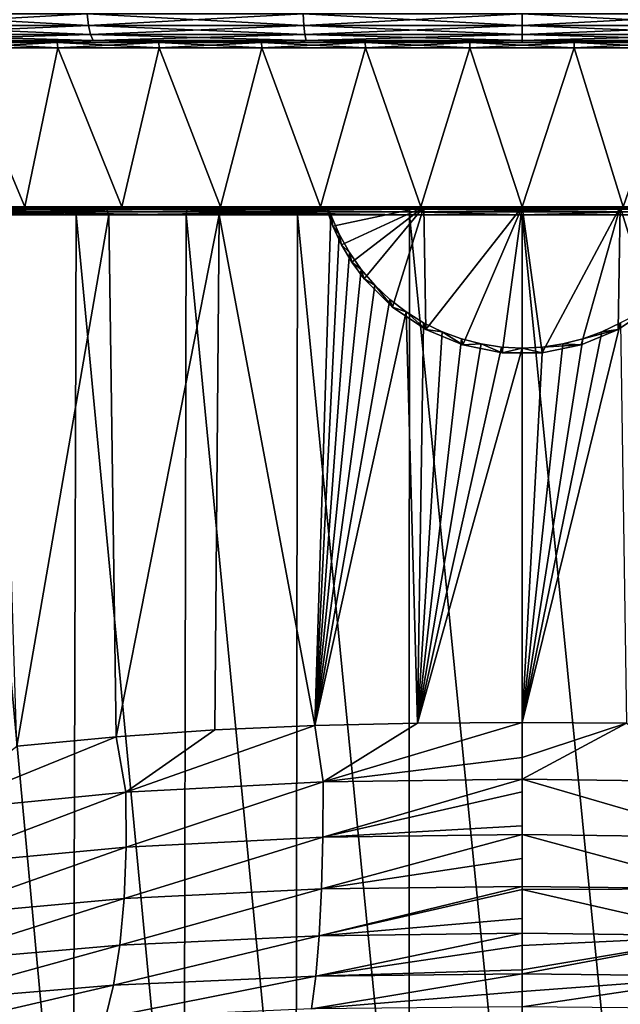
# Model space of a CAD drawing. Header units: metres. Extents: x -136 to 36, y -263 to -20.
# Tile 70 of 99: x -6 to 1, y -67 to -55. Entities that reach past the tile are written whole.
import ezdxf

# ---------------------------------------------------------------- set-up
doc = ezdxf.new("R2010")
doc.units = ezdxf.units.M
doc.layers.add('solid_11_382_034_XXX', color=7, linetype='CONTINUOUS')

msp = doc.modelspace()

# ---------------------------------------------------------------- linework, layer by layer
at = {"layer": 'solid_11_382_034_XXX'}
for points in [[(-7.858143, -55.15406, -21.590071), (-5.298555, -55.15406, -22.356361), (-7.833867, -55.29364, -21.523371)], [(-7.858143, -55.15406, 21.590071), (-7.833867, -55.29364, 21.523371), (-5.282186, -55.29364, 22.287294)], [(-5.298555, -55.15406, 22.356361), (-7.858143, -55.15406, 21.590071), (-5.282186, -55.29364, 22.287294)], [(-5.298555, -55.15406, -22.356361), (-5.282186, -55.29364, -22.287294), (-7.833867, -55.29364, -21.523371)], [(-5.298555, -55.15406, -22.356361), (-2.667313, -55.15406, -22.82032), (-5.282186, -55.29364, -22.287294)], [(-5.298555, -55.15406, 22.356361), (-5.282186, -55.29364, 22.287294), (-2.659073, -55.29364, 22.749819)], [(-2.667313, -55.15406, 22.82032), (-5.298555, -55.15406, 22.356361), (-2.659073, -55.29364, 22.749819)], [(-2.667313, -55.15406, -22.82032), (-2.659073, -55.29364, -22.749819), (-5.282186, -55.29364, -22.287294)], [(-2.667313, -55.15406, -22.82032), (0, -55.15406, -22.975674), (-2.659073, -55.29364, -22.749819)], [(-2.667313, -55.15406, 22.82032), (-2.659073, -55.29364, 22.749819), (0, -55.29364, 22.904694)], [(0, -55.15406, 22.975674), (-2.667313, -55.15406, 22.82032), (0, -55.29364, 22.904694)], [(0, -55.15406, -22.975674), (0, -55.29364, -22.904694), (-2.659073, -55.29364, -22.749819)], [(2.667313, -55.15406, -22.82032), (0, -55.29364, -22.904694), (0, -55.15406, -22.975674)], [(2.667313, -55.15406, -22.82032), (2.659073, -55.29364, -22.749819), (0, -55.29364, -22.904694)], [(2.659073, -55.29364, 22.749819), (0, -55.15406, 22.975674), (0, -55.29364, 22.904694)], [(2.667313, -55.15406, 22.82032), (0, -55.15406, 22.975674), (2.659073, -55.29364, 22.749819)], [(-7.833867, -55.29364, -21.523371), (-5.282186, -55.29364, -22.287294), (-7.796014, -55.404415, -21.419373)], [(-7.833867, -55.29364, 21.523371), (-7.796014, -55.404415, 21.419373), (-5.256663, -55.404415, 22.179604)], [(-5.282186, -55.29364, 22.287294), (-7.833867, -55.29364, 21.523371), (-5.256663, -55.404415, 22.179604)], [(-5.282186, -55.29364, -22.287294), (-5.256663, -55.404415, -22.179604), (-7.796014, -55.404415, -21.419373)], [(-5.282186, -55.29364, -22.287294), (-2.659073, -55.29364, -22.749819), (-5.256663, -55.404415, -22.179604)], [(-5.282186, -55.29364, 22.287294), (-5.256663, -55.404415, 22.179604), (-2.646224, -55.404415, 22.639894)], [(-2.659073, -55.29364, 22.749819), (-5.282186, -55.29364, 22.287294), (-2.646224, -55.404415, 22.639894)], [(-2.659073, -55.29364, -22.749819), (-2.646224, -55.404415, -22.639894), (-5.256663, -55.404415, -22.179604)], [(-2.659073, -55.29364, -22.749819), (0, -55.29364, -22.904694), (-2.646224, -55.404415, -22.639894)], [(-2.659073, -55.29364, 22.749819), (-2.646224, -55.404415, 22.639894), (0, -55.404415, 22.79402)], [(0, -55.29364, 22.904694), (-2.659073, -55.29364, 22.749819), (0, -55.404415, 22.79402)], [(0, -55.29364, -22.904694), (0, -55.404415, -22.79402), (-2.646224, -55.404415, -22.639894)], [(2.659073, -55.29364, -22.749819), (0, -55.404415, -22.79402), (0, -55.29364, -22.904694)], [(2.659073, -55.29364, -22.749819), (2.646224, -55.404415, -22.639894), (0, -55.404415, -22.79402)], [(2.646224, -55.404415, 22.639894), (0, -55.29364, 22.904694), (0, -55.404415, 22.79402)], [(2.659073, -55.29364, 22.749819), (0, -55.29364, 22.904694), (2.646224, -55.404415, 22.639894)], [(-7.796014, -55.404415, -21.419373), (-5.256663, -55.404415, -22.179604), (-7.748298, -55.475529, -21.288275)], [(-7.796014, -55.404415, 21.419373), (-7.748298, -55.475529, 21.288275), (-5.224489, -55.475529, 22.043854)], [(-5.256663, -55.404415, 22.179604), (-7.796014, -55.404415, 21.419373), (-5.224489, -55.475529, 22.043854)], [(-5.256663, -55.404415, -22.179604), (-5.224489, -55.475529, -22.043854), (-7.748298, -55.475529, -21.288275)], [(-5.256663, -55.404415, -22.179604), (-2.646224, -55.404415, -22.639894), (-5.224489, -55.475529, -22.043854)], [(-5.256663, -55.404415, 22.179604), (-5.224489, -55.475529, 22.043854), (-2.630028, -55.475529, 22.501328)], [(-2.646224, -55.404415, 22.639894), (-5.256663, -55.404415, 22.179604), (-2.630028, -55.475529, 22.501328)], [(-2.646224, -55.404415, -22.639894), (-2.630028, -55.475529, -22.501328), (-5.224489, -55.475529, -22.043854)], [(-2.646224, -55.404415, -22.639894), (0, -55.404415, -22.79402), (-2.630028, -55.475529, -22.501328)], [(-2.646224, -55.404415, 22.639894), (-2.630028, -55.475529, 22.501328), (0, -55.475529, 22.654509)], [(0, -55.404415, 22.79402), (-2.646224, -55.404415, 22.639894), (0, -55.475529, 22.654509)], [(0, -55.404415, -22.79402), (0, -55.475529, -22.654509), (-2.630028, -55.475529, -22.501328)], [(2.646224, -55.404415, -22.639894), (0, -55.475529, -22.654509), (0, -55.404415, -22.79402)], [(2.646224, -55.404415, -22.639894), (2.630028, -55.475529, -22.501328), (0, -55.475529, -22.654509)], [(2.630028, -55.475529, 22.501328), (0, -55.404415, 22.79402), (0, -55.475529, 22.654509)], [(2.646224, -55.404415, 22.639894), (0, -55.404415, 22.79402), (2.630028, -55.475529, 22.501328)], [(-7.748298, -55.475529, -21.288275), (-5.224489, -55.475529, -22.043854), (-6.693785, -55.5, -21.48123)], [(-7.748298, -55.475529, 21.288275), (-6.693785, -55.5, 21.48123), (-5.384568, -55.5, 21.846199)], [(-5.224489, -55.475529, 22.043854), (-7.748298, -55.475529, 21.288275), (-5.384568, -55.5, 21.846199)], [(-5.662873, -55.5, -19.902939), (-6.877377, -55.5, -19.516577), (-6.693785, -55.5, -21.48123)], [(-6.869642, -55.566582, -19.494629), (-6.877377, -55.5, -19.516577), (-5.662873, -55.5, -19.902939)], [(-6.877376, -55.5, 19.516575), (-5.662875, -55.5, 19.902935), (-6.693785, -55.5, 21.48123)], [(-5.656506, -55.566582, 19.880552), (-5.662875, -55.5, 19.902935), (-6.877376, -55.5, 19.516575)], [(-5.656506, -55.566582, 19.880552), (-6.877376, -55.5, 19.516575), (-6.869642, -55.566582, 19.494627)], [(-6.869642, -55.566582, -19.494629), (-5.662873, -55.5, -19.902939), (-5.656506, -55.566582, -19.880556)], [(-5.224489, -55.475529, -22.043854), (-5.384568, -55.5, -21.846199), (-6.693785, -55.5, -21.48123)], [(-5.662873, -55.5, -19.902939), (-6.693785, -55.5, -21.48123), (-5.384568, -55.5, -21.846199)], [(-5.662875, -55.5, 19.902935), (-5.384568, -55.5, 21.846199), (-6.693785, -55.5, 21.48123)], [(-5.662875, -55.5, 19.902935), (-4.426892, -55.5, 20.213797), (-5.384568, -55.5, 21.846199)], [(-4.421912, -55.566582, 20.191067), (-4.426892, -55.5, 20.213797), (-5.662875, -55.5, 19.902935)], [(-4.421912, -55.566582, 20.191067), (-5.662875, -55.5, 19.902935), (-5.656506, -55.566582, 19.880552)], [(-4.42689, -55.5, -20.2138), (-5.662873, -55.5, -19.902939), (-5.384568, -55.5, -21.846199)], [(-5.656506, -55.566582, -19.880556), (-5.662873, -55.5, -19.902939), (-4.42689, -55.5, -20.2138)], [(-5.656506, -55.566582, -19.880556), (-4.42689, -55.5, -20.2138), (-4.421912, -55.566582, -20.191069)], [(-5.224489, -55.475529, -22.043854), (-4.055699, -55.5, -22.131454), (-5.384568, -55.5, -21.846199)], [(-5.224489, -55.475529, 22.043854), (-5.384568, -55.5, 21.846199), (-4.055699, -55.5, 22.131454)], [(-4.42689, -55.5, -20.2138), (-5.384568, -55.5, -21.846199), (-4.055699, -55.5, -22.131454)], [(-4.426892, -55.5, 20.213797), (-4.055699, -55.5, 22.131454), (-5.384568, -55.5, 21.846199)], [(-5.224489, -55.475529, -22.043854), (-2.630028, -55.475529, -22.501328), (-4.055699, -55.5, -22.131454)], [(-5.224489, -55.475529, 22.043854), (-4.055699, -55.5, 22.131454), (-2.712037, -55.5, 22.335955)], [(-2.630028, -55.475529, 22.501328), (-5.224489, -55.475529, 22.043854), (-2.712037, -55.5, 22.335955)], [(-4.426892, -55.5, 20.213797), (-3.174113, -55.5, 20.447981), (-4.055699, -55.5, 22.131454)], [(-3.170545, -55.566582, 20.424988), (-3.174113, -55.5, 20.447981), (-4.426892, -55.5, 20.213797)], [(-3.170545, -55.566582, 20.424988), (-4.426892, -55.5, 20.213797), (-4.421912, -55.566582, 20.191067)], [(-3.174113, -55.5, -20.447985), (-4.42689, -55.5, -20.2138), (-4.055699, -55.5, -22.131454)], [(-4.421912, -55.566582, -20.191069), (-4.42689, -55.5, -20.2138), (-3.174113, -55.5, -20.447985)], [(-4.421912, -55.566582, -20.191069), (-3.174113, -55.5, -20.447985), (-3.170545, -55.566582, -20.42499)], [(-2.630028, -55.475529, -22.501328), (-2.712037, -55.5, -22.335955), (-4.055699, -55.5, -22.131454)], [(-3.174113, -55.5, -20.447985), (-4.055699, -55.5, -22.131454), (-2.712037, -55.5, -22.335955)], [(-3.174113, -55.5, 20.447981), (-2.712037, -55.5, 22.335955), (-4.055699, -55.5, 22.131454)], [(-1.909297, -55.5, -20.604603), (-3.174113, -55.5, -20.447985), (-2.712037, -55.5, -22.335955)], [(-3.174113, -55.5, 20.447981), (-1.909298, -55.5, 20.604599), (-2.712037, -55.5, 22.335955)], [(-1.90715, -55.566582, 20.581429), (-1.909298, -55.5, 20.604599), (-3.174113, -55.5, 20.447981)], [(-1.90715, -55.566582, 20.581429), (-3.174113, -55.5, 20.447981), (-3.170545, -55.566582, 20.424988)], [(-3.170545, -55.566582, -20.42499), (-3.174113, -55.5, -20.447985), (-1.909297, -55.5, -20.604603)], [(-3.170545, -55.566582, -20.42499), (-1.909297, -55.5, -20.604603), (-1.90715, -55.566582, -20.581432)], [(-2.630028, -55.475529, -22.501328), (-1.358474, -55.5, -22.458952), (-2.712037, -55.5, -22.335955)], [(-2.630028, -55.475529, 22.501328), (-2.712037, -55.5, 22.335955), (-1.358474, -55.5, 22.458952)], [(-1.909297, -55.5, -20.604603), (-2.712037, -55.5, -22.335955), (-1.358474, -55.5, -22.458952)], [(-1.909298, -55.5, 20.604599), (-1.358474, -55.5, 22.458952), (-2.712037, -55.5, 22.335955)], [(-2.630028, -55.475529, -22.501328), (0, -55.475529, -22.654509), (-1.358474, -55.5, -22.458952)], [(-2.630028, -55.475529, 22.501328), (-1.358474, -55.5, 22.458952), (0, -55.5, 22.5)], [(0, -55.475529, 22.654509), (-2.630028, -55.475529, 22.501328), (0, -55.5, 22.5)], [(-1.909298, -55.5, 20.604599), (-0.637239, -55.5, 20.683058), (-1.358474, -55.5, 22.458952)], [(-0.636522, -55.566582, 20.6598), (-0.637239, -55.5, 20.683058), (-1.909298, -55.5, 20.604599)], [(-0.636522, -55.566582, 20.6598), (-1.909298, -55.5, 20.604599), (-1.90715, -55.566582, 20.581429)], [(-0.637238, -55.5, -20.683062), (-1.909297, -55.5, -20.604603), (-1.358474, -55.5, -22.458952)], [(-1.90715, -55.566582, -20.581432), (-1.909297, -55.5, -20.604603), (-0.637238, -55.5, -20.683062)], [(-1.90715, -55.566582, -20.581432), (-0.637238, -55.5, -20.683062), (-0.636522, -55.566582, -20.659801)], [(0, -55.475529, -22.654509), (0, -55.5, -22.5), (-1.358474, -55.5, -22.458952)], [(-0.637238, -55.5, -20.683062), (-1.358474, -55.5, -22.458952), (0, -55.5, -22.5)], [(-0.637239, -55.5, 20.683058), (0, -55.5, 22.5), (-1.358474, -55.5, 22.458952)], [(-0.637239, -55.5, 20.683058), (0.637238, -55.5, 20.683058), (0, -55.5, 22.5)], [(0.636522, -55.566582, 20.6598), (0.637238, -55.5, 20.683058), (-0.637239, -55.5, 20.683058)], [(0.636522, -55.566582, 20.6598), (-0.637239, -55.5, 20.683058), (-0.636522, -55.566582, 20.6598)], [(0.637239, -55.5, -20.683062), (-0.637238, -55.5, -20.683062), (0, -55.5, -22.5)], [(-0.636522, -55.566582, -20.659801), (-0.637238, -55.5, -20.683062), (0.637239, -55.5, -20.683062)], [(-0.636522, -55.566582, -20.659801), (0.637239, -55.5, -20.683062), (0.636522, -55.566582, -20.659801)], [(2.630028, -55.475529, -22.501328), (1.358474, -55.5, -22.458952), (0, -55.5, -22.5)], [(2.630028, -55.475529, -22.501328), (0, -55.5, -22.5), (0, -55.475529, -22.654509)], [(0, -55.475529, 22.654509), (0, -55.5, 22.5), (1.358474, -55.5, 22.458952)], [(2.630028, -55.475529, 22.501328), (0, -55.475529, 22.654509), (1.358474, -55.5, 22.458952)], [(0.637239, -55.5, -20.683062), (0, -55.5, -22.5), (1.358474, -55.5, -22.458952)], [(0.637238, -55.5, 20.683058), (1.358474, -55.5, 22.458952), (0, -55.5, 22.5)], [(1.90715, -55.566582, 20.581429), (0.637238, -55.5, 20.683058), (0.636522, -55.566582, 20.6598)], [(0.636522, -55.566582, -20.659801), (0.637239, -55.5, -20.683062), (1.909298, -55.5, -20.604603)], [(0.636522, -55.566582, -20.659801), (1.909298, -55.5, -20.604603), (1.90715, -55.566582, -20.581432)], [(0.637238, -55.5, 20.683058), (1.909297, -55.5, 20.604601), (1.358474, -55.5, 22.458952)], [(1.90715, -55.566582, 20.581429), (1.909297, -55.5, 20.604601), (0.637238, -55.5, 20.683058)], [(1.909298, -55.5, -20.604603), (0.637239, -55.5, -20.683062), (1.358474, -55.5, -22.458952)], [(-7.217604, -57.50309, 18.229582), (-6.058716, -57.50309, 18.646809), (-6.869642, -55.566582, 19.494627)], [(-6.058715, -57.50309, -18.646811), (-7.217603, -57.50309, -18.229586), (-6.869642, -55.566582, -19.494629)], [(-6.058715, -57.50309, -18.646811), (-6.869642, -55.566582, -19.494629), (-5.656506, -55.566582, -19.880556)], [(-6.058716, -57.50309, 18.646809), (-5.656506, -55.566582, 19.880552), (-6.869642, -55.566582, 19.494627)], [(-6.058716, -57.50309, 18.646809), (-4.875918, -57.50309, 18.990442), (-5.656506, -55.566582, 19.880552)], [(-4.875917, -57.50309, -18.990446), (-6.058715, -57.50309, -18.646811), (-5.656506, -55.566582, -19.880556)], [(-4.875917, -57.50309, -18.990446), (-5.656506, -55.566582, -19.880556), (-4.421912, -55.566582, -20.191069)], [(-4.875918, -57.50309, 18.990442), (-4.421912, -55.566582, 20.191067), (-5.656506, -55.566582, 19.880552)], [(-4.875918, -57.50309, 18.990442), (-3.673877, -57.50309, 19.25913), (-4.421912, -55.566582, 20.191067)], [(-3.673877, -57.50309, -19.259134), (-4.875917, -57.50309, -18.990446), (-4.421912, -55.566582, -20.191069)], [(-3.673877, -57.50309, -19.259134), (-4.421912, -55.566582, -20.191069), (-3.170545, -55.566582, -20.42499)], [(-3.673877, -57.50309, 19.25913), (-3.170545, -55.566582, 20.424988), (-4.421912, -55.566582, 20.191067)], [(-2.457335, -57.50309, -19.451815), (-3.673877, -57.50309, -19.259134), (-3.170545, -55.566582, -20.42499)], [(-3.673877, -57.50309, 19.25913), (-2.457336, -57.50309, 19.451811), (-3.170545, -55.566582, 20.424988)], [(-2.457335, -57.50309, -19.451815), (-3.170545, -55.566582, -20.42499), (-1.90715, -55.566582, -20.581432)], [(-2.457336, -57.50309, 19.451811), (-1.90715, -55.566582, 20.581429), (-3.170545, -55.566582, 20.424988)], [(-2.457336, -57.50309, 19.451811), (-1.231097, -57.50309, 19.567726), (-1.90715, -55.566582, 20.581429)], [(-1.231097, -57.50309, -19.567728), (-2.457335, -57.50309, -19.451815), (-1.90715, -55.566582, -20.581432)], [(-1.231097, -57.50309, -19.567728), (-1.90715, -55.566582, -20.581432), (-0.636522, -55.566582, -20.659801)], [(-1.231097, -57.50309, 19.567726), (-0.636522, -55.566582, 20.6598), (-1.90715, -55.566582, 20.581429)], [(-0.000001, -57.50309, -19.606417), (-1.231097, -57.50309, -19.567728), (-0.636522, -55.566582, -20.659801)], [(-1.231097, -57.50309, 19.567726), (0.000001, -57.50309, 19.606415), (-0.636522, -55.566582, 20.6598)], [(-0.000001, -57.50309, -19.606417), (-0.636522, -55.566582, -20.659801), (0.636522, -55.566582, -20.659801)], [(0.000001, -57.50309, 19.606415), (0.636522, -55.566582, 20.6598), (-0.636522, -55.566582, 20.6598)], [(1.231097, -57.50309, -19.567728), (-0.000001, -57.50309, -19.606417), (0.636522, -55.566582, -20.659801)], [(0.000001, -57.50309, 19.606415), (1.231097, -57.50309, 19.567726), (0.636522, -55.566582, 20.6598)], [(1.231097, -57.50309, -19.567728), (0.636522, -55.566582, -20.659801), (1.90715, -55.566582, -20.581432)], [(1.231097, -57.50309, 19.567726), (1.90715, -55.566582, 20.581429), (0.636522, -55.566582, 20.6598)], [(-7.688102, -57.5107, -21.579599), (-6.464601, -57.50309, -21.936682), (-5.11883, -57.50309, -22.288656)], [(-5.064873, -57.5107, -22.3402), (-7.688102, -57.5107, -21.579599), (-5.11883, -57.50309, -22.288656)], [(-7.68719, -57.532406, -21.614384), (-7.688102, -57.5107, -21.579599), (-5.064873, -57.5107, -22.3402)], [(-5.059313, -57.532406, -22.374746), (-7.68719, -57.532406, -21.614384), (-5.064873, -57.5107, -22.3402)], [(-5.059313, -57.532406, -22.374746), (-7.680817, -57.564892, -21.639648), (-7.68719, -57.532406, -21.614384)], [(-5.059313, -57.532406, -22.374746), (-5.049383, -57.564892, -22.39921), (-7.680817, -57.564892, -21.639648)], [(-7.680817, -57.564892, -21.639648), (-5.049383, -57.564892, -22.39921), (-7.66973, -57.603088, -21.651617)], [(-5.049383, -57.564892, -22.39921), (-6.364343, -57.603088, -22.070019), (-7.66973, -57.603088, -21.651617)], [(-6.849764, -57.50309, 21.883469), (-6.058716, -57.50309, 18.646809), (-7.217604, -57.50309, 18.229582)], [(-6.464601, -57.50309, -21.936682), (-7.217603, -57.50309, -18.229586), (-6.058715, -57.50309, -18.646811)], [(-6.849764, -57.50309, 21.883469), (-5.510389, -57.50309, 22.259045), (-6.058716, -57.50309, 18.646809)], [(-6.731644, -57.5107, 21.96018), (-5.510389, -57.50309, 22.259045), (-6.849764, -57.50309, 21.883469)], [(-6.75028, -57.564892, 22.011103), (-6.753975, -57.603088, 22.017899), (-5.432197, -57.603088, 22.381208)], [(-6.742446, -57.532406, 21.990829), (-6.75028, -57.564892, 22.011103), (-4.088866, -57.564892, 22.657831)], [(-6.75028, -57.564892, 22.011103), (-5.432197, -57.603088, 22.381208), (-4.091122, -57.603088, 22.665129)], [(-4.088866, -57.564892, 22.657831), (-6.75028, -57.564892, 22.011103), (-4.091122, -57.603088, 22.665129)], [(-6.742446, -57.532406, 21.990829), (-4.084103, -57.532406, 22.636662), (-6.731644, -57.5107, 21.96018)], [(-6.742446, -57.532406, 21.990829), (-4.088866, -57.564892, 22.657831), (-4.084103, -57.532406, 22.636662)], [(-6.731644, -57.5107, 21.96018), (-4.077545, -57.5107, 22.604851), (-5.510389, -57.50309, 22.259045)], [(-4.084103, -57.532406, 22.636662), (-4.077545, -57.5107, 22.604851), (-6.731644, -57.5107, 21.96018)], [(-5.11883, -57.50309, -22.288656), (-6.464601, -57.50309, -21.936682), (-6.058715, -57.50309, -18.646811)], [(-5.049383, -57.564892, -22.39921), (-5.03635, -57.603088, -22.40991), (-6.364343, -57.603088, -22.070019)], [(-5.510389, -57.50309, 22.259045), (-4.875918, -57.50309, 18.990442), (-6.058716, -57.50309, 18.646809)], [(-5.11883, -57.50309, -22.288656), (-6.058715, -57.50309, -18.646811), (-4.875917, -57.50309, -18.990446)], [(-5.510389, -57.50309, 22.259045), (-4.150683, -57.50309, 22.552605), (-4.875918, -57.50309, 18.990442)], [(-4.077545, -57.5107, 22.604851), (-4.150683, -57.50309, 22.552605), (-5.510389, -57.50309, 22.259045)], [(-3.75417, -57.50309, -22.558271), (-5.11883, -57.50309, -22.288656), (-4.875917, -57.50309, -18.990446)], [(-5.064873, -57.5107, -22.3402), (-5.11883, -57.50309, -22.288656), (-3.75417, -57.50309, -22.558271)], [(-5.064873, -57.5107, -22.3402), (-2.37568, -57.50309, -22.744532), (-2.37013, -57.51025, -22.782467)], [(-5.064873, -57.5107, -22.3402), (-3.75417, -57.50309, -22.558271), (-2.37568, -57.50309, -22.744532)], [(-5.064873, -57.5107, -22.3402), (-2.37013, -57.51025, -22.782467), (-2.369888, -57.510696, -22.783594)], [(-5.059313, -57.532406, -22.374746), (-5.064873, -57.5107, -22.3402), (-2.369888, -57.510696, -22.783594)], [(-5.059313, -57.532406, -22.374746), (-2.369888, -57.510696, -22.783594), (-2.360121, -57.531448, -22.816288)], [(-5.059313, -57.532406, -22.374746), (-2.360121, -57.531448, -22.816288), (-2.359708, -57.532398, -22.817301)], [(-5.059313, -57.532406, -22.374746), (-2.359708, -57.532398, -22.817301), (-5.049383, -57.564892, -22.39921)], [(-5.049383, -57.564892, -22.39921), (-2.359708, -57.532398, -22.817301), (-2.346565, -57.564209, -22.840166)], [(-5.049383, -57.564892, -22.39921), (-2.346565, -57.564209, -22.840166), (-2.34629, -57.564896, -22.840483)], [(-5.049383, -57.564892, -22.39921), (-2.34629, -57.564896, -22.840483), (-5.03635, -57.603088, -22.40991)], [(-2.34629, -57.564896, -22.840483), (-3.690467, -57.603088, -22.670084), (-5.03635, -57.603088, -22.40991)], [(-4.150683, -57.50309, 22.552605), (-3.673877, -57.50309, 19.25913), (-4.875918, -57.50309, 18.990442)], [(-3.75417, -57.50309, -22.558271), (-4.875917, -57.50309, -18.990446), (-3.673877, -57.50309, -19.259134)], [(-4.150683, -57.50309, 22.552605), (-2.775659, -57.50309, 22.763069), (-3.673877, -57.50309, 19.25913)], [(-4.077545, -57.5107, 22.604851), (-2.775659, -57.50309, 22.763069), (-4.150683, -57.50309, 22.552605)], [(-4.088866, -57.564892, 22.657831), (-4.091122, -57.603088, 22.665129), (-2.735515, -57.603088, 22.868654)], [(-4.084103, -57.532406, 22.636662), (-4.088866, -57.564892, 22.657831), (-1.369433, -57.564892, 22.983507)], [(-4.088866, -57.564892, 22.657831), (-2.735515, -57.603088, 22.868654), (-1.370191, -57.603088, 22.991058)], [(-1.369433, -57.564892, 22.983507), (-4.088866, -57.564892, 22.657831), (-1.370191, -57.603088, 22.991058)], [(-4.084103, -57.532406, 22.636662), (-1.367835, -57.532406, 22.961885), (-4.077545, -57.5107, 22.604851)], [(-4.084103, -57.532406, 22.636662), (-1.369433, -57.564892, 22.983507), (-1.367835, -57.532406, 22.961885)], [(-4.077545, -57.5107, 22.604851), (-1.365636, -57.5107, 22.929487), (-2.775659, -57.50309, 22.763069)], [(-1.367835, -57.532406, 22.961885), (-1.365636, -57.5107, 22.929487), (-4.077545, -57.5107, 22.604851)], [(-3.75417, -57.50309, -22.558271), (-3.673877, -57.50309, -19.259134), (-2.457335, -57.50309, -19.451815)], [(-3.75417, -57.50309, -22.558271), (-2.457335, -57.50309, -19.451815), (-2.389149, -57.50309, -22.580832)], [(-3.75417, -57.50309, -22.558271), (-2.389149, -57.50309, -22.580832), (-2.382498, -57.50309, -22.662931)], [(-3.75417, -57.50309, -22.558271), (-2.382498, -57.50309, -22.662931), (-2.37568, -57.50309, -22.744532)], [(-2.34629, -57.564896, -22.840483), (-2.331475, -57.603088, -22.849619), (-3.690467, -57.603088, -22.670084)], [(-2.775659, -57.50309, 22.763069), (-2.457336, -57.50309, 19.451811), (-3.673877, -57.50309, 19.25913)], [(-2.775659, -57.50309, 22.763069), (-1.390395, -57.50309, 22.88966), (-2.457336, -57.50309, 19.451811)], [(-1.365636, -57.5107, 22.929487), (-1.390395, -57.50309, 22.88966), (-2.775659, -57.50309, 22.763069)], [(-1.390395, -57.50309, 22.88966), (-1.231097, -57.50309, 19.567726), (-2.457336, -57.50309, 19.451811)], [(-2.389149, -57.50309, -22.580832), (-2.457335, -57.50309, -19.451815), (-1.231097, -57.50309, -19.567728)], [(-1.19623, -57.50309, -22.675207), (-2.389149, -57.50309, -22.580832), (-1.231097, -57.50309, -19.567728)], [(-2.305106, -57.740459, -22.589554), (-2.382498, -57.50309, -22.662931), (-2.389149, -57.50309, -22.580832)], [(-1.19623, -57.50309, -22.675207), (-2.305106, -57.740459, -22.589554), (-2.389149, -57.50309, -22.580832)], [(-2.305106, -57.740459, -22.589554), (-2.37568, -57.50309, -22.744532), (-2.382498, -57.50309, -22.662931)], [(-2.305106, -57.740459, -22.589554), (-2.37013, -57.51025, -22.782467), (-2.37568, -57.50309, -22.744532)], [(-2.305106, -57.740459, -22.589554), (-2.369888, -57.510696, -22.783594), (-2.37013, -57.51025, -22.782467)], [(-2.305106, -57.740459, -22.589554), (-2.360121, -57.531448, -22.816288), (-2.369888, -57.510696, -22.783594)], [(-2.305106, -57.740459, -22.589554), (-2.359708, -57.532398, -22.817301), (-2.360121, -57.531448, -22.816288)], [(-2.305106, -57.740459, -22.589554), (-2.346565, -57.564209, -22.840166), (-2.359708, -57.532398, -22.817301)], [(-2.305106, -57.740459, -22.589554), (-2.34629, -57.564896, -22.840483), (-2.346565, -57.564209, -22.840166)], [(-2.305106, -57.740459, -22.589554), (-2.331475, -57.603088, -22.849619), (-2.34629, -57.564896, -22.840483)], [(-1.19623, -57.50309, -22.675207), (-2.199028, -57.966953, -22.600111), (-2.305106, -57.740459, -22.589554)], [(-1.19623, -57.50309, -22.675207), (-2.072048, -58.180695, -22.612089), (-2.199028, -57.966953, -22.600111)], [(-1.19623, -57.50309, -22.675207), (-1.925436, -58.379925, -22.625027), (-2.072048, -58.180695, -22.612089)], [(-1.19623, -57.50309, -22.675207), (-1.579101, -58.728443, -22.651796), (-1.925436, -58.379925, -22.625027)], [(-1.19623, -57.50309, -22.675207), (-1.172982, -59.000942, -22.67642), (-1.579101, -58.728443, -22.651796)], [(-1.390395, -57.50309, 22.88966), (0, -57.50309, 22.931908), (-1.231097, -57.50309, 19.567726)], [(-1.365636, -57.5107, 22.929487), (0, -57.50309, 22.931908), (-1.390395, -57.50309, 22.88966)], [(-1.369433, -57.564892, 22.983507), (-1.370191, -57.603088, 22.991058), (0, -57.603088, 23.031908)], [(-1.367835, -57.532406, 22.961885), (-1.369433, -57.564892, 22.983507), (1.369433, -57.564892, 22.983507)], [(1.369433, -57.564892, 22.983507), (-1.369433, -57.564892, 22.983507), (0, -57.603088, 23.031908)], [(-1.367835, -57.532406, 22.961885), (1.367835, -57.532406, 22.961885), (-1.365636, -57.5107, 22.929487)], [(-1.367835, -57.532406, 22.961885), (1.369433, -57.564892, 22.983507), (1.367835, -57.532406, 22.961885)], [(-1.365636, -57.5107, 22.929487), (1.365636, -57.5107, 22.929487), (0, -57.50309, 22.931908)], [(1.367835, -57.532406, 22.961885), (1.365636, -57.5107, 22.929487), (-1.365636, -57.5107, 22.929487)], [(-1.19623, -57.50309, -22.675207), (-1.231097, -57.50309, -19.567728), (-0.000001, -57.50309, -19.606417)], [(0, -57.50309, 22.931908), (0.000001, -57.50309, 19.606415), (-1.231097, -57.50309, 19.567726)], [(0, -57.50309, -22.706694), (-1.19623, -57.50309, -22.675207), (-0.000001, -57.50309, -19.606417)], [(0, -57.50309, -22.706694), (-1.172982, -59.000942, -22.67642), (-1.19623, -57.50309, -22.675207)], [(0, -57.50309, -22.706694), (-0.722224, -59.188122, -22.695221), (-1.172982, -59.000942, -22.67642)], [(0, -57.50309, -22.706694), (-0.243858, -59.283409, -22.705387), (-0.722224, -59.188122, -22.695221)], [(0, -57.50309, -22.706694), (0.243858, -59.283409, -22.705387), (-0.243858, -59.283409, -22.705387)], [(0, -57.50309, -22.706694), (-0.000001, -57.50309, -19.606417), (1.231097, -57.50309, -19.567728)], [(1.19623, -57.50309, -22.675207), (0, -57.50309, -22.706694), (1.231097, -57.50309, -19.567728)], [(0, -57.50309, 22.931908), (1.390395, -57.50309, 22.88966), (0.000001, -57.50309, 19.606415)], [(1.19623, -57.50309, -22.675207), (0.243858, -59.283409, -22.705387), (0, -57.50309, -22.706694)], [(1.365636, -57.5107, 22.929487), (1.390395, -57.50309, 22.88966), (0, -57.50309, 22.931908)], [(1.369433, -57.564892, 22.983507), (0, -57.603088, 23.031908), (1.370191, -57.603088, 22.991058)], [(1.390395, -57.50309, 22.88966), (1.231097, -57.50309, 19.567726), (0.000001, -57.50309, 19.606415)], [(1.19623, -57.50309, -22.675207), (0.722224, -59.188122, -22.695221), (0.243858, -59.283409, -22.705387)], [(1.19623, -57.50309, -22.675207), (1.172982, -59.000942, -22.67642), (0.722224, -59.188122, -22.695221)], [(1.19623, -57.50309, -22.675207), (1.579101, -58.728443, -22.651796), (1.172982, -59.000942, -22.67642)], [(1.19623, -57.50309, -22.675207), (1.231097, -57.50309, -19.567728), (2.389149, -57.50309, -22.580832)], [(1.19623, -57.50309, -22.675207), (2.389149, -57.50309, -22.580832), (1.579101, -58.728443, -22.651796)], [(-6.802146, -71.429276, 22.003044), (-5.471271, -71.430115, 22.371675), (-6.753975, -57.603088, 22.017899)], [(-5.471271, -71.430115, 22.371675), (-5.432197, -57.603088, 22.381208), (-6.753975, -57.603088, 22.017899)], [(-6.364343, -57.603088, -22.070019), (-5.03635, -57.603088, -22.40991), (-6.155621, -64.07592, -22.129057)], [(-5.03635, -57.603088, -22.40991), (-4.943365, -63.962635, -22.430576), (-6.155621, -64.07592, -22.129057)], [(-5.471271, -71.430115, 22.371675), (-4.120659, -71.431091, 22.659771), (-5.432197, -57.603088, 22.381208)], [(-4.120659, -71.431091, 22.659771), (-4.091122, -57.603088, 22.665129), (-5.432197, -57.603088, 22.381208)], [(-5.03635, -57.603088, -22.40991), (-3.690467, -57.603088, -22.670084), (-4.943365, -63.962635, -22.430576)], [(-3.690467, -57.603088, -22.670084), (-3.744737, -63.8797, -22.661196), (-4.943365, -63.962635, -22.430576)], [(-4.120659, -71.431091, 22.659771), (-2.755186, -71.43222, 22.866289), (-4.091122, -57.603088, 22.665129)], [(-2.755186, -71.43222, 22.866289), (-2.735515, -57.603088, 22.868654), (-4.091122, -57.603088, 22.665129)], [(-3.690467, -57.603088, -22.670084), (-2.524128, -63.825062, -22.829168), (-3.744737, -63.8797, -22.661196)], [(-3.690467, -57.603088, -22.670084), (-2.331475, -57.603088, -22.849619), (-2.524128, -63.825062, -22.829168)], [(-2.755186, -71.43222, 22.866289), (-1.379782, -71.43354, 22.990484), (-2.735515, -57.603088, 22.868654)], [(-1.379782, -71.43354, 22.990484), (-1.370191, -57.603088, 22.991058), (-2.735515, -57.603088, 22.868654)], [(-2.331475, -57.603088, -22.849619), (-2.228929, -57.838314, -22.859835), (-2.524128, -63.825062, -22.829168)], [(-2.305106, -57.740459, -22.589554), (-2.228929, -57.838314, -22.859835), (-2.331475, -57.603088, -22.849619)], [(-1.379782, -71.43354, 22.990484), (0, -71.434776, 23.031908), (-1.370191, -57.603088, 22.991058)], [(-1.370191, -57.603088, 22.991058), (0, -71.434776, 23.031908), (0, -57.603088, 23.031908)], [(0, -57.603088, 23.031908), (0, -71.434776, 23.031908), (1.37977, -71.43354, 22.990484)], [(1.370191, -57.603088, 22.991058), (0, -57.603088, 23.031908), (1.37977, -71.43354, 22.990484)], [(-2.305106, -57.740459, -22.589554), (-2.199028, -57.966953, -22.600111), (-2.228929, -57.838314, -22.859835)], [(-2.228929, -57.838314, -22.859835), (-2.104144, -58.060665, -22.871641), (-2.524128, -63.825062, -22.829168)], [(-2.199028, -57.966953, -22.600111), (-2.104144, -58.060665, -22.871641), (-2.228929, -57.838314, -22.859835)], [(-2.104144, -58.060665, -22.871641), (-1.958447, -58.268227, -22.88456), (-2.524128, -63.825062, -22.829168)], [(-2.199028, -57.966953, -22.600111), (-2.072048, -58.180695, -22.612089), (-2.104144, -58.060665, -22.871641)], [(-2.072048, -58.180695, -22.612089), (-1.958447, -58.268227, -22.88456), (-2.104144, -58.060665, -22.871641)], [(-2.072048, -58.180695, -22.612089), (-1.925436, -58.379925, -22.625027), (-1.958447, -58.268227, -22.88456)], [(-1.958447, -58.268227, -22.88456), (-1.793322, -58.459213, -22.898073), (-2.524128, -63.825062, -22.829168)], [(-1.925436, -58.379925, -22.625027), (-1.793322, -58.459213, -22.898073), (-1.958447, -58.268227, -22.88456)], [(-1.925436, -58.379925, -22.625027), (-1.579101, -58.728443, -22.651796), (-1.793322, -58.459213, -22.898073)], [(-1.793322, -58.459213, -22.898073), (-1.610407, -58.631969, -22.911644), (-2.524128, -63.825062, -22.829168)], [(-1.579101, -58.728443, -22.651796), (-1.610407, -58.631969, -22.911644), (-1.793322, -58.459213, -22.898073)], [(-1.610407, -58.631969, -22.911644), (-1.411487, -58.784996, -22.924742), (-2.524128, -63.825062, -22.829168)], [(-1.579101, -58.728443, -22.651796), (-1.411487, -58.784996, -22.924742), (-1.610407, -58.631969, -22.911644)], [(-1.411487, -58.784996, -22.924742), (-1.273758, -63.795219, -22.932795), (-2.524128, -63.825062, -22.829168)], [(-1.579101, -58.728443, -22.651796), (-1.172982, -59.000942, -22.67642), (-1.411487, -58.784996, -22.924742)], [(-1.411487, -58.784996, -22.924742), (-1.198509, -58.916924, -22.936844), (-1.273758, -63.795219, -22.932795)], [(-1.172982, -59.000942, -22.67642), (-1.198509, -58.916924, -22.936844), (-1.411487, -58.784996, -22.924742)], [(1.172982, -59.000942, -22.67642), (1.579101, -58.728443, -22.651796), (1.198509, -58.916924, -22.936844)], [(-1.198509, -58.916924, -22.936844), (-0.973557, -59.026569, -22.947479), (-1.273758, -63.795219, -22.932795)], [(-0.973557, -59.026569, -22.947479), (-0.738855, -59.112926, -22.956223), (-1.273758, -63.795219, -22.932795)], [(-1.172982, -59.000942, -22.67642), (-0.973557, -59.026569, -22.947479), (-1.198509, -58.916924, -22.936844)], [(-1.172982, -59.000942, -22.67642), (-0.722224, -59.188122, -22.695221), (-0.973557, -59.026569, -22.947479)], [(-0.722224, -59.188122, -22.695221), (-0.738855, -59.112926, -22.956223), (-0.973557, -59.026569, -22.947479)], [(0, -63.786648, -22.968092), (0.973557, -59.026569, -22.947479), (1.198509, -58.916924, -22.936844)], [(1.273747, -63.795219, -22.932795), (0, -63.786648, -22.968092), (1.198509, -58.916924, -22.936844)], [(0, -63.786648, -22.968092), (0.738855, -59.112926, -22.956223), (0.973557, -59.026569, -22.947479)], [(0.722224, -59.188122, -22.695221), (1.172982, -59.000942, -22.67642), (0.738855, -59.112926, -22.956223)], [(1.172982, -59.000942, -22.67642), (0.973557, -59.026569, -22.947479), (0.738855, -59.112926, -22.956223)], [(1.172982, -59.000942, -22.67642), (1.198509, -58.916924, -22.936844), (0.973557, -59.026569, -22.947479)], [(-0.738855, -59.112926, -22.956223), (-0.496739, -59.17519, -22.962729), (-1.273758, -63.795219, -22.932795)], [(-0.722224, -59.188122, -22.695221), (-0.496739, -59.17519, -22.962729), (-0.738855, -59.112926, -22.956223)], [(0, -63.786648, -22.968092), (0.496739, -59.17519, -22.962729), (0.738855, -59.112926, -22.956223)], [(0.722224, -59.188122, -22.695221), (0.738855, -59.112926, -22.956223), (0.496739, -59.17519, -22.962729)], [(-0.496739, -59.17519, -22.962729), (-0.249625, -59.212788, -22.966738), (-1.273758, -63.795219, -22.932795)], [(-0.249625, -59.212788, -22.966738), (0, -59.225361, -22.968092), (-1.273758, -63.795219, -22.932795)], [(-1.273758, -63.795219, -22.932795), (0, -59.225361, -22.968092), (0, -63.786648, -22.968092)], [(-0.722224, -59.188122, -22.695221), (-0.243858, -59.283409, -22.705387), (-0.496739, -59.17519, -22.962729)], [(-0.243858, -59.283409, -22.705387), (-0.249625, -59.212788, -22.966738), (-0.496739, -59.17519, -22.962729)], [(-0.243858, -59.283409, -22.705387), (0, -59.225361, -22.968092), (-0.249625, -59.212788, -22.966738)], [(-0.243858, -59.283409, -22.705387), (0.243858, -59.283409, -22.705387), (0, -59.225361, -22.968092)], [(0, -63.786648, -22.968092), (0.249625, -59.212788, -22.966738), (0.496739, -59.17519, -22.962729)], [(0, -63.786648, -22.968092), (0, -59.225361, -22.968092), (0.249625, -59.212788, -22.966738)], [(0.243858, -59.283409, -22.705387), (0.249625, -59.212788, -22.966738), (0, -59.225361, -22.968092)], [(0.243858, -59.283409, -22.705387), (0.722224, -59.188122, -22.695221), (0.249625, -59.212788, -22.966738)], [(0.722224, -59.188122, -22.695221), (0.496739, -59.17519, -22.962729), (0.249625, -59.212788, -22.966738)], [(-4.829213, -64.63913, -22.516314), (-3.744737, -63.8797, -22.661196), (-2.524128, -63.825062, -22.829168)], [(-4.829213, -64.63913, -22.516314), (-2.524128, -63.825062, -22.829168), (-2.424541, -64.510834, -22.900181)], [(-2.424541, -64.510834, -22.900181), (-2.524128, -63.825062, -22.829168), (-1.273758, -63.795219, -22.932795)], [(-2.424541, -64.510834, -22.900181), (-1.273758, -63.795219, -22.932795), (0, -63.786648, -22.968092)], [(-0.000032, -64.213112, -22.990892), (-2.424541, -64.510834, -22.900181), (0, -63.786648, -22.968092)], [(-0.000032, -64.213112, -22.990892), (1.273747, -63.795219, -22.932795), (-0.00005, -64.476967, -23.028111)], [(2.424451, -64.510841, -22.90019), (-0.00005, -64.476967, -23.028111), (1.273747, -63.795219, -22.932795)], [(-0.000032, -64.213112, -22.990892), (0, -63.786648, -22.968092), (1.273747, -63.795219, -22.932795)], [(-4.829213, -64.63913, -22.516314), (-4.943365, -63.962635, -22.430576), (-3.744737, -63.8797, -22.661196)], [(-7.172791, -64.867767, -21.883205), (-6.155621, -64.07592, -22.129057), (-4.943365, -63.962635, -22.430576)], [(-7.172791, -64.867767, -21.883205), (-4.943365, -63.962635, -22.430576), (-4.829213, -64.63913, -22.516314)], [(-0.000032, -64.213112, -22.990892), (-0.00005, -64.476967, -23.028111), (-2.424541, -64.510834, -22.900181)], [(-4.829213, -64.63913, -22.516314), (-2.424541, -64.510834, -22.900181), (-4.825218, -65.307114, -22.699982)], [(-2.424541, -64.510834, -22.900181), (-2.426376, -65.18409, -23.080786), (-4.825218, -65.307114, -22.699982)], [(-0.00005, -64.476967, -23.028111), (-0.000061, -64.63472, -23.059029), (-2.426376, -65.18409, -23.080786)], [(-2.424541, -64.510834, -22.900181), (-0.00005, -64.476967, -23.028111), (-2.426376, -65.18409, -23.080786)], [(-0.00005, -64.476967, -23.028111), (-0.000094, -65.151825, -23.208267), (-0.000061, -64.63472, -23.059029)], [(2.426208, -65.18409, -23.080803), (-0.000094, -65.151825, -23.208267), (-0.00005, -64.476967, -23.028111)], [(2.424451, -64.510841, -22.90019), (2.426208, -65.18409, -23.080803), (-0.00005, -64.476967, -23.028111)], [(-7.172791, -64.867767, -21.883205), (-4.829213, -64.63913, -22.516314), (-7.172467, -65.528564, -22.069801)], [(-4.829213, -64.63913, -22.516314), (-4.825218, -65.307114, -22.699982), (-7.172467, -65.528564, -22.069801)], [(-0.000061, -64.63472, -23.059029), (-0.000087, -65.046654, -23.171728), (-2.426376, -65.18409, -23.080786)], [(-0.000061, -64.63472, -23.059029), (-0.000094, -65.151825, -23.208267), (-0.000087, -65.046654, -23.171728)], [(-0.000094, -65.151825, -23.208267), (-0.000111, -65.444229, -23.327703), (-2.44214, -65.815834, -23.374969)], [(-2.426376, -65.18409, -23.080786), (-0.000094, -65.151825, -23.208267), (-2.44214, -65.815834, -23.374969)], [(-0.000087, -65.046654, -23.171728), (-0.000094, -65.151825, -23.208267), (-2.426376, -65.18409, -23.080786)], [(-0.000094, -65.151825, -23.208267), (-0.000129, -65.785057, -23.503073), (-0.000111, -65.444229, -23.327703)], [(2.441911, -65.815834, -23.374992), (-0.000129, -65.785057, -23.503073), (-0.000094, -65.151825, -23.208267)], [(2.426208, -65.18409, -23.080803), (2.441911, -65.815834, -23.374992), (-0.000094, -65.151825, -23.208267)], [(-2.426376, -65.18409, -23.080786), (-2.44214, -65.815834, -23.374969), (-4.849116, -65.933975, -22.993952)], [(-4.825218, -65.307114, -22.699982), (-2.426376, -65.18409, -23.080786), (-4.849116, -65.933975, -22.993952)], [(-4.825218, -65.307114, -22.699982), (-4.849116, -65.933975, -22.993952), (-7.21252, -66.14875, -22.361744)], [(-7.172467, -65.528564, -22.069801), (-4.825218, -65.307114, -22.699982), (-7.21252, -66.14875, -22.361744)], [(-0.000111, -65.444229, -23.327703), (-0.000129, -65.785057, -23.503073), (-2.44214, -65.815834, -23.374969)], [(-2.44214, -65.815834, -23.374969), (-2.471353, -66.38681, -23.773756), (-4.90018, -66.50061, -23.389259)], [(-4.849116, -65.933975, -22.993952), (-2.44214, -65.815834, -23.374969), (-4.90018, -66.50061, -23.389259)], [(-0.000129, -65.785057, -23.503073), (-0.00013, -65.822906, -23.525179), (-2.471353, -66.38681, -23.773756)], [(-2.44214, -65.815834, -23.374969), (-0.000129, -65.785057, -23.503073), (-2.471353, -66.38681, -23.773756)], [(-0.00013, -65.822906, -23.525179), (-0.000147, -66.178368, -23.761902), (-2.471353, -66.38681, -23.773756)], [(-0.00013, -65.822906, -23.525179), (-0.000154, -66.357353, -23.90354), (-0.000147, -66.178368, -23.761902)], [(2.471081, -66.386803, -23.773783), (-0.000154, -66.357353, -23.90354), (-0.00013, -65.822906, -23.525179)], [(2.441911, -65.815834, -23.374992), (-0.00013, -65.822906, -23.525179), (-0.000129, -65.785057, -23.503073)], [(2.441911, -65.815834, -23.374992), (2.471081, -66.386803, -23.773783), (-0.00013, -65.822906, -23.525179)], [(-4.849116, -65.933975, -22.993952), (-4.90018, -66.50061, -23.389259), (-7.291728, -66.709427, -22.75013)], [(-7.21252, -66.14875, -22.361744), (-4.849116, -65.933975, -22.993952), (-7.291728, -66.709427, -22.75013)], [(-0.000147, -66.178368, -23.761902), (-0.000154, -66.357353, -23.90354), (-2.471353, -66.38681, -23.773756)], [(-2.471353, -66.38681, -23.773756), (-2.513124, -66.879601, -24.264988), (-4.976851, -66.989738, -23.873854)], [(-4.90018, -66.50061, -23.389259), (-2.471353, -66.38681, -23.773756), (-4.976851, -66.989738, -23.873854)], [(-0.000154, -66.357353, -23.90354), (-0.000159, -66.506569, -24.035173), (-2.513124, -66.879601, -24.264988)], [(-2.471353, -66.38681, -23.773756), (-0.000154, -66.357353, -23.90354), (-2.513124, -66.879601, -24.264988)], [(2.471081, -66.386803, -23.773783), (-0.000168, -66.851257, -24.397455), (-0.000167, -66.803764, -24.341879)], [(2.471081, -66.386803, -23.773783), (2.512827, -66.879593, -24.265017), (-0.000168, -66.851257, -24.397455)], [(2.471081, -66.386803, -23.773783), (-0.000167, -66.803764, -24.341879), (-0.000159, -66.506569, -24.035173)], [(2.471081, -66.386803, -23.773783), (-0.000159, -66.506569, -24.035173), (-0.000154, -66.357353, -23.90354)], [(-4.90018, -66.50061, -23.389259), (-4.976851, -66.989738, -23.873854), (-7.407676, -67.193481, -23.223112)], [(-7.291728, -66.709427, -22.75013), (-4.90018, -66.50061, -23.389259), (-7.407676, -67.193481, -23.223112)], [(-0.000159, -66.506569, -24.035173), (-0.000167, -66.803764, -24.341879), (-2.513124, -66.879601, -24.264988)], [(-0.000167, -66.803764, -24.341879), (-0.000168, -66.851257, -24.397455), (-2.513124, -66.879601, -24.264988)], [(-2.513124, -66.879601, -24.264988), (-2.56618, -67.279175, -24.833685), (-5.076793, -67.386436, -24.432953)], [(-4.976851, -66.989738, -23.873854), (-2.513124, -66.879601, -24.264988), (-5.076793, -67.386436, -24.432953)], [(-0.000168, -66.851257, -24.397455), (-0.000171, -67.066566, -24.678522), (-2.56618, -67.279175, -24.833685)], [(-2.513124, -66.879601, -24.264988), (-0.000168, -66.851257, -24.397455), (-2.56618, -67.279175, -24.833685)], [(2.512827, -66.879593, -24.265017), (-0.000172, -67.251709, -24.969757), (-0.000171, -67.066566, -24.678522)], [(2.512827, -66.879593, -24.265017), (2.565877, -67.279167, -24.833714), (-0.000172, -67.251709, -24.969757)], [(2.512827, -66.879593, -24.265017), (-0.000171, -67.066566, -24.678522), (-0.000168, -66.851257, -24.397455)], [(-4.976851, -66.989738, -23.873854), (-5.076793, -67.386436, -24.432953), (-7.556828, -67.586166, -23.766273)], [(-7.407676, -67.193481, -23.223112), (-4.976851, -66.989738, -23.873854), (-7.556828, -67.586166, -23.766273)], [(-0.000171, -67.066566, -24.678522), (-0.000172, -67.251709, -24.969757), (-2.56618, -67.279175, -24.833685)]]:
    msp.add_3dface(points, dxfattribs=at)

doc.saveas('drawing.dxf')
